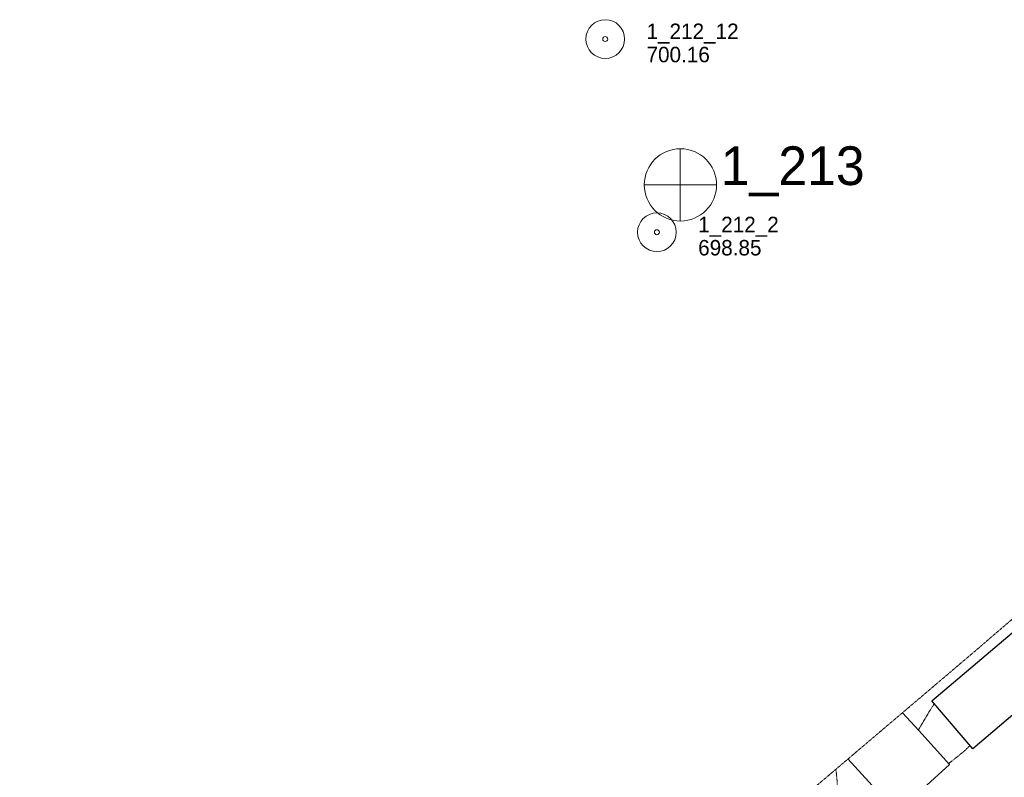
# Model space of a CAD drawing. Extents: x 863487 to 870045, y 569252 to 575761.
# Tile 46 of 66: x 867053 to 867434, y 573001 to 573295. Entities that reach past the tile are written whole.
import ezdxf

# ---------------------------------------------------------------- set-up
doc = ezdxf.new("R2010")
doc.units = 0
doc.header["$LTSCALE"] = 0.005
doc.header["$MEASUREMENT"] = 0
doc.linetypes.add('DGN Style 3', pattern=[37.5, 25, -12.5])
doc.linetypes.add('DGN Style 5', pattern=[20, 10, -10])
for name, color, linetype, lineweight in [('E_DWY', 2, 'DGN Style 3', 15), ('E_MAP_Limits', 3, 'DGN Style 3', 15), ('E_MAP_PassPoints', 40, 'Continuous', 15), ('E_MISCPROP_HvyLine', 241, 'Continuous', 25), ('E_PATH_Sidewalk', 2, 'DGN Style 5', 15)]:
    doc.layers.add(name, color=color, linetype=linetype, lineweight=lineweight)
doc.styles.add('Style-IGR_FONT_0', font='IGR_FONT_0.shx')

# ---------------------------------------------------------------- blocks, each defined once
blk = doc.blocks.new('PP')
at = {"layer": 'E_MAP_PassPoints', "color": 40, "linetype": 'Continuous', "lineweight": 0}
for radius in [7.5, 0.96]:
    blk.add_circle((0, 0), radius, dxfattribs=at)
blk = doc.blocks.new('PHOTOC')
at = {"layer": 'E_MAP_Limits', "color": 73, "linetype": 'Continuous', "lineweight": 0}
for p, q in [((0.12, 14.06), (0.06, -13.8)), ((-13.79, 0.03), (14.12, 0.01))]:
    blk.add_line(p, q, dxfattribs=at)
blk.add_circle((0.17, 0.04), 14, dxfattribs=at)

msp = doc.modelspace()

# ---------------------------------------------------------------- linework, layer by layer
at = {"layer": 'E_DWY', "color": 51, "linetype": 'DGN Style 3', "flags": 128}
for points in [[(867401.14, 573019.3), (867402.95, 573022.34), (867405.88, 573027.26), (867407.35, 573029.51)], [(867412.91, 573006.34), (867416.21, 573008.9), (867419.24, 573011.38), (867421.11, 573013.27)]]:
    msp.add_lwpolyline(points, dxfattribs=at)
at = {"layer": 'E_MAP_Limits', "color": 73, "linetype": 'DGN Style 3', "flags": 128}
msp.add_lwpolyline([(867461.31, 573082.71), (867422.93, 573049.71), (867300.69, 572945.98), (867185.47, 572846.95), (867090.58, 572766.2), (866982.7, 572673.73), (866920.74, 572621.43), (866864.04, 572616.79), (866775.8, 572607.98), (866666.37, 572605.33)], dxfattribs=at)
at = {"layer": 'E_MISCPROP_HvyLine', "color": 241, "linetype": 'Continuous', "flags": 128}
msp.add_lwpolyline([(867406.41, 573030.61), (867439.22, 573058.42), (867455.02, 573039.78), (867422.22, 573011.97)], close=True, dxfattribs=at)
msp.add_lwpolyline([(867373.88, 573008.09), (867392.77, 572987.29), (867413.28, 573005.92), (867401.35, 573019.07), (867395.02, 573026.03)], dxfattribs=at)
at = {"layer": 'E_PATH_Sidewalk', "color": 51, "linetype": 'DGN Style 5', "flags": 128}
msp.add_lwpolyline([(867370.36, 572988.89), (867369.94, 572994.29), (867369.67, 572999.44), (867369.3, 573003.34), (867369.13, 573004.06)], dxfattribs=at)

# ---------------------------------------------------------------- block references
at = {"layer": 'E_MAP_Limits', "color": 73, "linetype": 'Continuous'}
msp.add_blockref('PHOTOC', (867308.75, 573230.52), dxfattribs=at)
msp.add_blockref('PHOTOC', (867308.75, 573230.52), dxfattribs=at)
at = {"layer": 'E_MAP_PassPoints', "color": 40, "linetype": 'Continuous'}
for p in [(867279.77, 573287.07), (867279.77, 573287.07), (867299.8, 573212.21), (867299.8, 573212.21)]:
    msp.add_blockref('PP', p, dxfattribs=at)

# ---------------------------------------------------------------- texts
at = {"layer": 'E_MAP_Limits', "color": 73, "linetype": 'Continuous', "style": 'Style-IGR_FONT_0'}
msp.add_text('1_213', height=15, dxfattribs=at).set_placement((867324.57, 573230.49))
msp.add_text('1_213', height=15, dxfattribs=at).set_placement((867324.57, 573230.49))
at = {"layer": 'E_MAP_PassPoints', "color": 40, "linetype": 'Continuous', "style": 'Style-IGR_FONT_0'}
for s, p in [('1_212_12', (867295.77, 573287.07)), ('1_212_12', (867295.77, 573287.07)), ('700.16', (867295.77, 573278.07)), ('700.16', (867295.77, 573278.07)), ('1_212_2', (867315.8, 573212.21)), ('1_212_2', (867315.8, 573212.21)), ('698.85', (867315.8, 573203.21)), ('698.85', (867315.8, 573203.21))]:
    msp.add_text(s, height=6, dxfattribs=at).set_placement(p)

doc.saveas('drawing.dxf')
